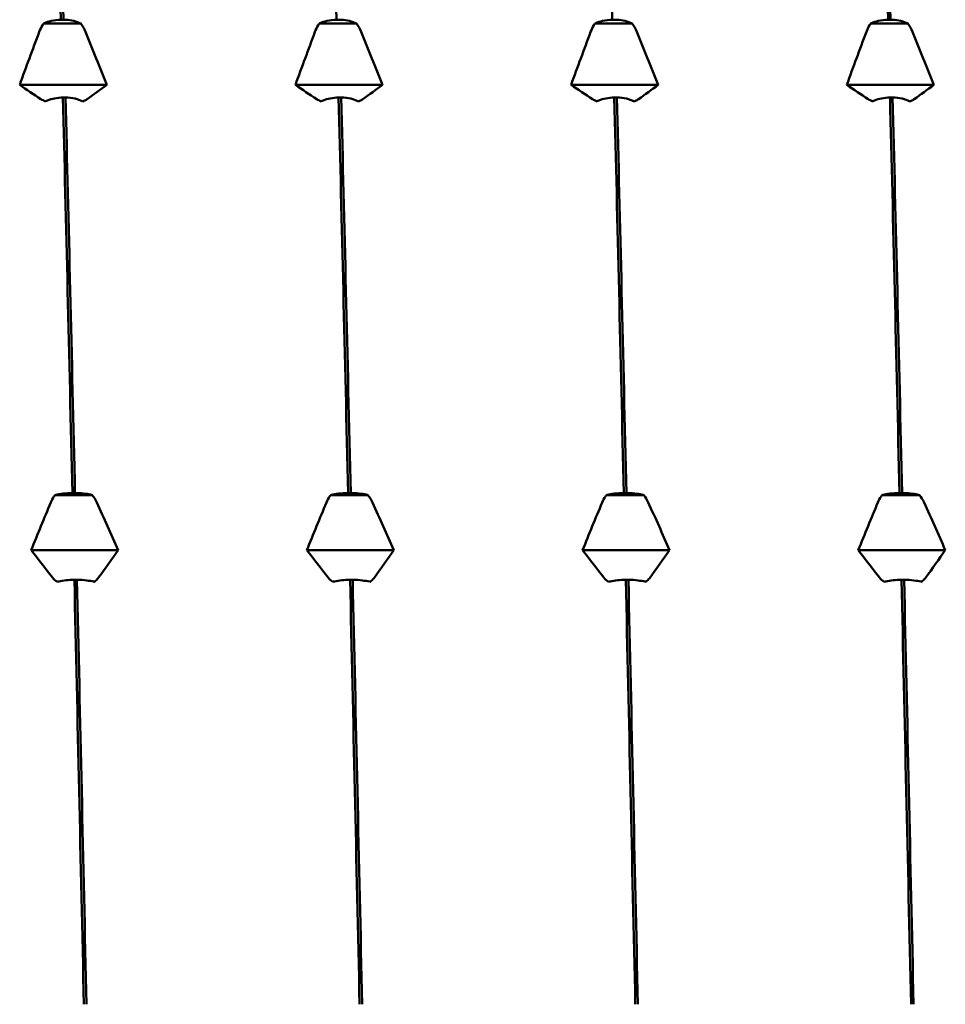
# Model space of a CAD drawing. Header units: millimetres. Extents: x 41 to 192, y 95 to 246.
# Tile 18 of 22: x 115 to 121, y 204 to 210. Entities that reach past the tile are written whole.
import ezdxf

# ---------------------------------------------------------------- set-up
doc = ezdxf.new("R2010")
doc.units = ezdxf.units.MM
doc.layers.add('Видимый контур (ГОСТ)', color=7, linetype='Continuous', lineweight=50)

msp = doc.modelspace()

# ---------------------------------------------------------------- linework, layer by layer
at = {"layer": 'Видимый контур (ГОСТ)'}
for p, q in [((115.2594, 210.203), (115.2764, 210.203)), ((117.0755, 210.203), (117.0925, 210.203)), ((118.8916, 210.203), (118.9086, 210.203)), ((120.7077, 210.203), (120.7247, 210.203)), ((115.3905, 210.1775), (115.1453, 210.1775)), ((117.2066, 210.1775), (116.9614, 210.1775)), ((119.0227, 210.1775), (118.7775, 210.1775)), ((120.8388, 210.1775), (120.5936, 210.1775)), ((115.5611, 209.7735), (114.9879, 209.7735)), ((117.3772, 209.7735), (116.804, 209.7735)), ((119.1933, 209.7735), (118.6201, 209.7735)), ((121.0094, 209.7735), (120.4362, 209.7735)), ((115.2895, 209.6907), (115.2725, 209.6907)), ((117.1056, 209.6907), (117.0886, 209.6907)), ((118.9217, 209.6907), (118.9047, 209.6907)), ((120.7378, 209.6907), (120.7208, 209.6907)), ((115.4661, 207.0727), (115.221, 207.0727)), ((115.3351, 207.0859), (115.3521, 207.0859)), ((117.2822, 207.0727), (117.0371, 207.0727)), ((117.1512, 207.0859), (117.1682, 207.0859)), ((119.0983, 207.0727), (118.8532, 207.0727)), ((118.9673, 207.0859), (118.9843, 207.0859)), ((120.9144, 207.0727), (120.6693, 207.0727)), ((120.7834, 207.0859), (120.8004, 207.0859)), ((115.6368, 206.7105), (115.0635, 206.7105)), ((117.4529, 206.7105), (116.8796, 206.7105)), ((119.269, 206.7105), (118.6957, 206.7105)), ((121.0851, 206.7105), (120.5118, 206.7105)), ((115.3652, 206.5146), (115.3482, 206.5146)), ((117.1813, 206.5146), (117.1643, 206.5146)), ((118.9974, 206.5146), (118.9804, 206.5146)), ((120.8135, 206.5146), (120.7965, 206.5146))]:
    msp.add_line(p, q, dxfattribs=at)
for points in [[(115.1969, 212.4398), (115.2177, 211.759), (115.2386, 211.0076), (115.2594, 210.203)], [(115.2764, 210.203), (115.2556, 211.0076), (115.2347, 211.759), (115.2139, 212.4398)], [(117.013, 212.4398), (117.0338, 211.759), (117.0547, 211.0076), (117.0755, 210.203)], [(118.8291, 212.4398), (118.8499, 211.759), (118.8708, 211.0076), (118.8916, 210.203)], [(120.6452, 212.4398), (120.666, 211.759), (120.6869, 211.0076), (120.7077, 210.203)], [(120.7247, 210.203), (120.7039, 211.0076), (120.683, 211.759), (120.6622, 212.4398)], [(115.3905, 210.1775), (115.4025, 210.1615), (115.4127, 210.1432), (115.4209, 210.1231)], [(117.2066, 210.1775), (117.2186, 210.1615), (117.2288, 210.1432), (117.237, 210.1231)], [(119.0227, 210.1775), (119.0347, 210.1615), (119.0449, 210.1432), (119.0531, 210.1231)], [(120.8388, 210.1775), (120.8508, 210.1615), (120.861, 210.1432), (120.8692, 210.1231)], [(114.9879, 209.7735), (115.0304, 209.8902), (115.0733, 210.0068), (115.1167, 210.1231)], [(115.4209, 210.1231), (115.4679, 210.0068), (115.5147, 209.8902), (115.5611, 209.7735)], [(116.804, 209.7735), (116.8465, 209.8902), (116.8894, 210.0068), (116.9328, 210.1231)], [(117.237, 210.1231), (117.284, 210.0068), (117.3308, 209.8902), (117.3772, 209.7735)], [(118.6201, 209.7735), (118.6626, 209.8902), (118.7055, 210.0068), (118.7489, 210.1231)], [(119.0531, 210.1231), (119.1001, 210.0068), (119.1469, 209.8902), (119.1933, 209.7735)], [(120.4362, 209.7735), (120.4787, 209.8902), (120.5216, 210.0068), (120.565, 210.1231)], [(120.8692, 210.1231), (120.9162, 210.0068), (120.963, 209.8902), (121.0094, 209.7735)], [(115.1281, 209.6799), (115.081, 209.711), (115.0343, 209.7423), (114.9879, 209.7735)], [(115.5611, 209.7735), (115.5186, 209.7423), (115.4756, 209.711), (115.4323, 209.6799)], [(116.9442, 209.6799), (116.8971, 209.711), (116.8504, 209.7423), (116.804, 209.7735)], [(117.3772, 209.7735), (117.3347, 209.7423), (117.2917, 209.711), (117.2484, 209.6799)], [(118.7603, 209.6799), (118.7132, 209.711), (118.6665, 209.7423), (118.6201, 209.7735)], [(119.1933, 209.7735), (119.1508, 209.7423), (119.1078, 209.711), (119.0645, 209.6799)], [(120.5764, 209.6799), (120.5293, 209.711), (120.4826, 209.7423), (120.4362, 209.7735)], [(121.0094, 209.7735), (120.9669, 209.7423), (120.9239, 209.711), (120.8806, 209.6799)], [(115.2725, 209.6907), (115.2934, 208.8648), (115.3143, 207.9897), (115.3351, 207.0859)], [(115.3521, 207.0859), (115.3312, 207.9897), (115.3104, 208.8648), (115.2895, 209.6907)], [(117.0886, 209.6907), (117.1095, 208.8648), (117.1304, 207.9897), (117.1512, 207.0859)], [(117.1682, 207.0859), (117.1473, 207.9897), (117.1265, 208.8648), (117.1056, 209.6907)], [(118.9047, 209.6907), (118.9256, 208.8648), (118.9465, 207.9897), (118.9673, 207.0859)], [(118.9843, 207.0859), (118.9634, 207.9897), (118.9426, 208.8648), (118.9217, 209.6907)], [(120.7208, 209.6907), (120.7417, 208.8648), (120.7626, 207.9897), (120.7834, 207.0859)], [(120.8004, 207.0859), (120.7795, 207.9897), (120.7587, 208.8648), (120.7378, 209.6907)], [(115.1585, 209.6653), (115.1465, 209.6696), (115.1362, 209.6745), (115.1281, 209.6799)], [(116.9746, 209.6653), (116.9626, 209.6696), (116.9523, 209.6745), (116.9442, 209.6799)], [(118.7907, 209.6653), (118.7787, 209.6696), (118.7684, 209.6745), (118.7603, 209.6799)], [(120.6068, 209.6653), (120.5948, 209.6696), (120.5845, 209.6745), (120.5764, 209.6799)], [(115.4661, 207.0727), (115.4782, 207.0584), (115.4884, 207.042), (115.4965, 207.0239)], [(117.2822, 207.0727), (117.2943, 207.0584), (117.3045, 207.042), (117.3126, 207.0239)], [(119.0983, 207.0727), (119.1104, 207.0584), (119.1206, 207.042), (119.1287, 207.0239)], [(120.9144, 207.0727), (120.9265, 207.0584), (120.9367, 207.042), (120.9448, 207.0239)], [(115.0635, 206.7105), (115.1061, 206.8152), (115.149, 206.9197), (115.1923, 207.0239)], [(115.4965, 207.0239), (115.5436, 206.9197), (115.5904, 206.8152), (115.6368, 206.7105)], [(116.8796, 206.7105), (116.9222, 206.8152), (116.9651, 206.9197), (117.0084, 207.0239)], [(117.3126, 207.0239), (117.3597, 206.9197), (117.4065, 206.8152), (117.4529, 206.7105)], [(118.6957, 206.7105), (118.7383, 206.8152), (118.7812, 206.9197), (118.8245, 207.0239)], [(119.1287, 207.0239), (119.1758, 206.9197), (119.2226, 206.8152), (119.269, 206.7105)], [(120.5118, 206.7105), (120.5544, 206.8152), (120.5973, 206.9197), (120.6406, 207.0239)], [(120.9448, 207.0239), (120.9919, 206.9197), (121.0387, 206.8152), (121.0851, 206.7105)], [(115.2038, 206.5296), (115.1567, 206.5898), (115.1099, 206.6501), (115.0635, 206.7105)], [(115.6368, 206.7105), (115.5942, 206.6501), (115.5513, 206.5898), (115.508, 206.5296)], [(117.0199, 206.5296), (116.9728, 206.5898), (116.926, 206.6501), (116.8796, 206.7105)], [(117.4529, 206.7105), (117.4103, 206.6501), (117.3674, 206.5898), (117.3241, 206.5296)], [(118.836, 206.5296), (118.7889, 206.5898), (118.7421, 206.6501), (118.6957, 206.7105)], [(119.269, 206.7105), (119.2264, 206.6501), (119.1835, 206.5898), (119.1402, 206.5296)], [(120.6521, 206.5296), (120.605, 206.5898), (120.5582, 206.6501), (120.5118, 206.7105)], [(121.0851, 206.7105), (121.0425, 206.6501), (120.9996, 206.5898), (120.9563, 206.5296)], [(115.2342, 206.5014), (115.2221, 206.5097), (115.2119, 206.5192), (115.2038, 206.5296)], [(115.3482, 206.5146), (115.3691, 205.5997), (115.3899, 204.6607), (115.4108, 203.7193)], [(115.4278, 203.7193), (115.4069, 204.6607), (115.386, 205.5997), (115.3652, 206.5146)], [(117.0503, 206.5014), (117.0382, 206.5097), (117.028, 206.5192), (117.0199, 206.5296)], [(117.1643, 206.5146), (117.1852, 205.5997), (117.206, 204.6607), (117.2269, 203.7193)], [(117.2439, 203.7193), (117.223, 204.6607), (117.2021, 205.5997), (117.1813, 206.5146)], [(118.8664, 206.5014), (118.8543, 206.5097), (118.8441, 206.5192), (118.836, 206.5296)], [(118.9804, 206.5146), (119.0013, 205.5997), (119.0221, 204.6607), (119.043, 203.7193)], [(119.06, 203.7193), (119.0391, 204.6607), (119.0182, 205.5997), (118.9974, 206.5146)], [(120.6825, 206.5014), (120.6704, 206.5097), (120.6602, 206.5192), (120.6521, 206.5296)], [(120.7965, 206.5146), (120.8174, 205.5997), (120.8382, 204.6607), (120.8591, 203.7193)], [(120.8761, 203.7193), (120.8552, 204.6607), (120.8343, 205.5997), (120.8135, 206.5146)]]:
    msp.add_open_spline(points, degree=3, dxfattribs=at)
for points, knots in [([(115.1453, 210.1775), (115.1466, 210.1782), (115.1479, 210.1788), (115.1628, 210.1859), (115.1784, 210.1912), (115.2155, 210.1998), (115.2373, 210.2025), (115.2594, 210.203)], [-0.01282665, -0.01282665, -0.01282665, -0.01282665, -0.01227145, -0.01227145, -0.00665799, -0.00665799, 0, 0, 0, 0]), ([(115.2764, 210.203), (115.2951, 210.2026), (115.3135, 210.2006), (115.3484, 210.1938), (115.3645, 210.189), (115.3829, 210.1812), (115.3868, 210.1794), (115.3905, 210.1775)], [-0.01787911, -0.01787911, -0.01787911, -0.01787911, -0.01226751, -0.01226751, -0.00665623, -0.00665623, -0.00506216, -0.00506216, -0.00506216, -0.00506216]), ([(116.9614, 210.1775), (116.9627, 210.1782), (116.964, 210.1788), (116.9789, 210.1859), (116.9945, 210.1912), (117.0316, 210.1998), (117.0534, 210.2025), (117.0755, 210.203)], [-0.01282665, -0.01282665, -0.01282665, -0.01282665, -0.01227145, -0.01227145, -0.00665799, -0.00665799, 0, 0, 0, 0]), ([(117.0925, 210.203), (117.1112, 210.2026), (117.1296, 210.2006), (117.1645, 210.1938), (117.1806, 210.189), (117.199, 210.1812), (117.2029, 210.1794), (117.2066, 210.1775)], [-0.01787911, -0.01787911, -0.01787911, -0.01787911, -0.01226751, -0.01226751, -0.00665623, -0.00665623, -0.00506216, -0.00506216, -0.00506216, -0.00506216]), ([(118.7775, 210.1775), (118.7788, 210.1782), (118.7801, 210.1788), (118.795, 210.1859), (118.8106, 210.1912), (118.8477, 210.1998), (118.8695, 210.2025), (118.8916, 210.203)], [-0.01282665, -0.01282665, -0.01282665, -0.01282665, -0.01227145, -0.01227145, -0.00665799, -0.00665799, 0, 0, 0, 0]), ([(118.9086, 210.203), (118.9273, 210.2026), (118.9457, 210.2006), (118.9806, 210.1938), (118.9967, 210.189), (119.0151, 210.1812), (119.019, 210.1794), (119.0227, 210.1775)], [-0.01787911, -0.01787911, -0.01787911, -0.01787911, -0.01226751, -0.01226751, -0.00665623, -0.00665623, -0.00506216, -0.00506216, -0.00506216, -0.00506216]), ([(120.5936, 210.1775), (120.5949, 210.1782), (120.5962, 210.1788), (120.6111, 210.1859), (120.6267, 210.1912), (120.6638, 210.1998), (120.6856, 210.2025), (120.7077, 210.203)], [-0.01282665, -0.01282665, -0.01282665, -0.01282665, -0.01227145, -0.01227145, -0.00665799, -0.00665799, 0, 0, 0, 0]), ([(120.7247, 210.203), (120.7434, 210.2026), (120.7618, 210.2006), (120.7967, 210.1938), (120.8128, 210.189), (120.8312, 210.1812), (120.8351, 210.1794), (120.8388, 210.1775)], [-0.01787911, -0.01787911, -0.01787911, -0.01787911, -0.01226751, -0.01226751, -0.00665623, -0.00665623, -0.00506216, -0.00506216, -0.00506216, -0.00506216]), ([(115.1167, 210.1231), (115.1223, 210.1381), (115.1293, 210.1527), (115.1402, 210.1702), (115.1427, 210.1739), (115.1453, 210.1775)], [-0.020105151, -0.020105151, -0.020105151, -0.020105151, -0.01516841, -0.01516841, -0.013799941, -0.013799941, -0.013799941, -0.013799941]), ([(116.9328, 210.1231), (116.9384, 210.1381), (116.9454, 210.1527), (116.9563, 210.1702), (116.9588, 210.1739), (116.9614, 210.1775)], [-0.020105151, -0.020105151, -0.020105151, -0.020105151, -0.01516841, -0.01516841, -0.013799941, -0.013799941, -0.013799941, -0.013799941]), ([(118.7489, 210.1231), (118.7545, 210.1381), (118.7615, 210.1527), (118.7724, 210.1702), (118.7749, 210.1739), (118.7775, 210.1775)], [-0.020105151, -0.020105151, -0.020105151, -0.020105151, -0.01516841, -0.01516841, -0.013799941, -0.013799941, -0.013799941, -0.013799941]), ([(120.565, 210.1231), (120.5706, 210.1381), (120.5776, 210.1527), (120.5885, 210.1702), (120.591, 210.1739), (120.5936, 210.1775)], [-0.020105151, -0.020105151, -0.020105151, -0.020105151, -0.01516841, -0.01516841, -0.013799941, -0.013799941, -0.013799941, -0.013799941]), ([(115.2725, 209.6907), (115.2539, 209.6903), (115.2354, 209.6884), (115.2006, 209.6816), (115.1844, 209.6767), (115.1661, 209.669), (115.1622, 209.6672), (115.1585, 209.6653)], [-0.01787911, -0.01787911, -0.01787911, -0.01787911, -0.01226751, -0.01226751, -0.00665623, -0.00665623, -0.00506216, -0.00506216, -0.00506216, -0.00506216]), ([(115.4036, 209.6653), (115.4023, 209.6659), (115.401, 209.6666), (115.3861, 209.6737), (115.3706, 209.679), (115.3335, 209.6876), (115.3117, 209.6903), (115.2895, 209.6907)], [-0.01282665, -0.01282665, -0.01282665, -0.01282665, -0.01227145, -0.01227145, -0.00665799, -0.00665799, 0, 0, 0, 0]), ([(117.0886, 209.6907), (117.07, 209.6903), (117.0515, 209.6884), (117.0167, 209.6816), (117.0005, 209.6767), (116.9822, 209.669), (116.9783, 209.6672), (116.9746, 209.6653)], [-0.01787911, -0.01787911, -0.01787911, -0.01787911, -0.01226751, -0.01226751, -0.00665623, -0.00665623, -0.00506216, -0.00506216, -0.00506216, -0.00506216]), ([(117.2197, 209.6653), (117.2184, 209.6659), (117.2171, 209.6666), (117.2022, 209.6737), (117.1867, 209.679), (117.1496, 209.6876), (117.1278, 209.6903), (117.1056, 209.6907)], [-0.01282665, -0.01282665, -0.01282665, -0.01282665, -0.01227145, -0.01227145, -0.00665799, -0.00665799, 0, 0, 0, 0]), ([(118.9047, 209.6907), (118.8861, 209.6903), (118.8676, 209.6884), (118.8328, 209.6816), (118.8166, 209.6767), (118.7983, 209.669), (118.7944, 209.6672), (118.7907, 209.6653)], [-0.01787911, -0.01787911, -0.01787911, -0.01787911, -0.01226751, -0.01226751, -0.00665623, -0.00665623, -0.00506216, -0.00506216, -0.00506216, -0.00506216]), ([(119.0358, 209.6653), (119.0345, 209.6659), (119.0332, 209.6666), (119.0183, 209.6737), (119.0028, 209.679), (118.9657, 209.6876), (118.9439, 209.6903), (118.9217, 209.6907)], [-0.01282665, -0.01282665, -0.01282665, -0.01282665, -0.01227145, -0.01227145, -0.00665799, -0.00665799, 0, 0, 0, 0]), ([(120.7208, 209.6907), (120.7022, 209.6903), (120.6837, 209.6884), (120.6489, 209.6816), (120.6327, 209.6767), (120.6144, 209.669), (120.6105, 209.6672), (120.6068, 209.6653)], [-0.01787911, -0.01787911, -0.01787911, -0.01787911, -0.01226751, -0.01226751, -0.00665623, -0.00665623, -0.00506216, -0.00506216, -0.00506216, -0.00506216]), ([(120.8519, 209.6653), (120.8506, 209.6659), (120.8493, 209.6666), (120.8344, 209.6737), (120.8189, 209.679), (120.7818, 209.6876), (120.76, 209.6903), (120.7378, 209.6907)], [-0.01282665, -0.01282665, -0.01282665, -0.01282665, -0.01227145, -0.01227145, -0.00665799, -0.00665799, 0, 0, 0, 0]), ([(115.4323, 209.6799), (115.4267, 209.6758), (115.4197, 209.6719), (115.4087, 209.6673), (115.4062, 209.6663), (115.4036, 209.6653)], [-0.020105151, -0.020105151, -0.020105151, -0.020105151, -0.01516841, -0.01516841, -0.013799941, -0.013799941, -0.013799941, -0.013799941]), ([(117.2484, 209.6799), (117.2428, 209.6758), (117.2358, 209.6719), (117.2248, 209.6673), (117.2223, 209.6663), (117.2197, 209.6653)], [-0.020105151, -0.020105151, -0.020105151, -0.020105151, -0.01516841, -0.01516841, -0.013799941, -0.013799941, -0.013799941, -0.013799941]), ([(119.0645, 209.6799), (119.0589, 209.6758), (119.0519, 209.6719), (119.0409, 209.6673), (119.0384, 209.6663), (119.0358, 209.6653)], [-0.020105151, -0.020105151, -0.020105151, -0.020105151, -0.01516841, -0.01516841, -0.013799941, -0.013799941, -0.013799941, -0.013799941]), ([(120.8806, 209.6799), (120.875, 209.6758), (120.868, 209.6719), (120.857, 209.6673), (120.8545, 209.6663), (120.8519, 209.6653)], [-0.020105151, -0.020105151, -0.020105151, -0.020105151, -0.01516841, -0.01516841, -0.013799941, -0.013799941, -0.013799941, -0.013799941]), ([(115.1923, 207.0239), (115.1979, 207.0374), (115.205, 207.0505), (115.2159, 207.0661), (115.2184, 207.0695), (115.221, 207.0727)], [-0.020105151, -0.020105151, -0.020105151, -0.020105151, -0.01516841, -0.01516841, -0.013799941, -0.013799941, -0.013799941, -0.013799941]), ([(115.221, 207.0727), (115.2223, 207.0731), (115.2236, 207.0734), (115.2385, 207.0771), (115.2541, 207.0798), (115.2912, 207.0843), (115.3129, 207.0857), (115.3351, 207.0859)], [-0.01282665, -0.01282665, -0.01282665, -0.01282665, -0.01227145, -0.01227145, -0.00665799, -0.00665799, 0, 0, 0, 0]), ([(115.3521, 207.0859), (115.3708, 207.0857), (115.3892, 207.0847), (115.424, 207.0812), (115.4402, 207.0787), (115.4586, 207.0746), (115.4624, 207.0737), (115.4661, 207.0727)], [-0.01787911, -0.01787911, -0.01787911, -0.01787911, -0.01226751, -0.01226751, -0.00665623, -0.00665623, -0.00506216, -0.00506216, -0.00506216, -0.00506216]), ([(117.0084, 207.0239), (117.014, 207.0374), (117.0211, 207.0505), (117.032, 207.0661), (117.0345, 207.0695), (117.0371, 207.0727)], [-0.020105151, -0.020105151, -0.020105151, -0.020105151, -0.01516841, -0.01516841, -0.013799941, -0.013799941, -0.013799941, -0.013799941]), ([(117.0371, 207.0727), (117.0384, 207.0731), (117.0397, 207.0734), (117.0546, 207.0771), (117.0702, 207.0798), (117.1073, 207.0843), (117.129, 207.0857), (117.1512, 207.0859)], [-0.01282665, -0.01282665, -0.01282665, -0.01282665, -0.01227145, -0.01227145, -0.00665799, -0.00665799, 0, 0, 0, 0]), ([(117.1682, 207.0859), (117.1869, 207.0857), (117.2053, 207.0847), (117.2401, 207.0812), (117.2563, 207.0787), (117.2747, 207.0746), (117.2785, 207.0737), (117.2822, 207.0727)], [-0.01787911, -0.01787911, -0.01787911, -0.01787911, -0.01226751, -0.01226751, -0.00665623, -0.00665623, -0.00506216, -0.00506216, -0.00506216, -0.00506216]), ([(118.8245, 207.0239), (118.8301, 207.0374), (118.8372, 207.0505), (118.8481, 207.0661), (118.8506, 207.0695), (118.8532, 207.0727)], [-0.020105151, -0.020105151, -0.020105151, -0.020105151, -0.01516841, -0.01516841, -0.013799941, -0.013799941, -0.013799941, -0.013799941]), ([(118.8532, 207.0727), (118.8545, 207.0731), (118.8558, 207.0734), (118.8707, 207.0771), (118.8863, 207.0798), (118.9234, 207.0843), (118.9451, 207.0857), (118.9673, 207.0859)], [-0.01282665, -0.01282665, -0.01282665, -0.01282665, -0.01227145, -0.01227145, -0.00665799, -0.00665799, 0, 0, 0, 0]), ([(118.9843, 207.0859), (119.003, 207.0857), (119.0214, 207.0847), (119.0562, 207.0812), (119.0724, 207.0787), (119.0908, 207.0746), (119.0946, 207.0737), (119.0983, 207.0727)], [-0.01787911, -0.01787911, -0.01787911, -0.01787911, -0.01226751, -0.01226751, -0.00665623, -0.00665623, -0.00506216, -0.00506216, -0.00506216, -0.00506216]), ([(120.6406, 207.0239), (120.6462, 207.0374), (120.6533, 207.0505), (120.6642, 207.0661), (120.6667, 207.0695), (120.6693, 207.0727)], [-0.020105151, -0.020105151, -0.020105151, -0.020105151, -0.01516841, -0.01516841, -0.013799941, -0.013799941, -0.013799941, -0.013799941]), ([(120.6693, 207.0727), (120.6706, 207.0731), (120.6719, 207.0734), (120.6868, 207.0771), (120.7024, 207.0798), (120.7395, 207.0843), (120.7612, 207.0857), (120.7834, 207.0859)], [-0.01282665, -0.01282665, -0.01282665, -0.01282665, -0.01227145, -0.01227145, -0.00665799, -0.00665799, 0, 0, 0, 0]), ([(120.8004, 207.0859), (120.8191, 207.0857), (120.8375, 207.0847), (120.8723, 207.0812), (120.8885, 207.0787), (120.9069, 207.0746), (120.9107, 207.0737), (120.9144, 207.0727)], [-0.01787911, -0.01787911, -0.01787911, -0.01787911, -0.01226751, -0.01226751, -0.00665623, -0.00665623, -0.00506216, -0.00506216, -0.00506216, -0.00506216]), ([(115.3482, 206.5146), (115.3295, 206.5144), (115.3111, 206.5134), (115.2763, 206.5098), (115.2601, 206.5073), (115.2418, 206.5033), (115.2379, 206.5024), (115.2342, 206.5014)], [-0.01787911, -0.01787911, -0.01787911, -0.01787911, -0.01226751, -0.01226751, -0.00665623, -0.00665623, -0.00506216, -0.00506216, -0.00506216, -0.00506216]), ([(115.4793, 206.5014), (115.478, 206.5018), (115.4767, 206.5021), (115.4618, 206.5058), (115.4462, 206.5085), (115.4091, 206.513), (115.3874, 206.5143), (115.3652, 206.5146)], [-0.01282665, -0.01282665, -0.01282665, -0.01282665, -0.01227145, -0.01227145, -0.00665799, -0.00665799, 0, 0, 0, 0]), ([(115.508, 206.5296), (115.5024, 206.5218), (115.4953, 206.5143), (115.4844, 206.5052), (115.4819, 206.5033), (115.4793, 206.5014)], [-0.020105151, -0.020105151, -0.020105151, -0.020105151, -0.01516841, -0.01516841, -0.013799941, -0.013799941, -0.013799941, -0.013799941]), ([(117.1643, 206.5146), (117.1456, 206.5144), (117.1272, 206.5134), (117.0924, 206.5098), (117.0762, 206.5073), (117.0579, 206.5033), (117.054, 206.5024), (117.0503, 206.5014)], [-0.01787911, -0.01787911, -0.01787911, -0.01787911, -0.01226751, -0.01226751, -0.00665623, -0.00665623, -0.00506216, -0.00506216, -0.00506216, -0.00506216]), ([(117.2954, 206.5014), (117.2941, 206.5018), (117.2928, 206.5021), (117.2779, 206.5058), (117.2623, 206.5085), (117.2252, 206.513), (117.2035, 206.5143), (117.1813, 206.5146)], [-0.01282665, -0.01282665, -0.01282665, -0.01282665, -0.01227145, -0.01227145, -0.00665799, -0.00665799, 0, 0, 0, 0]), ([(117.3241, 206.5296), (117.3185, 206.5218), (117.3114, 206.5143), (117.3005, 206.5052), (117.298, 206.5033), (117.2954, 206.5014)], [-0.020105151, -0.020105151, -0.020105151, -0.020105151, -0.01516841, -0.01516841, -0.013799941, -0.013799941, -0.013799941, -0.013799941]), ([(118.9804, 206.5146), (118.9617, 206.5144), (118.9433, 206.5134), (118.9085, 206.5098), (118.8923, 206.5073), (118.874, 206.5033), (118.8701, 206.5024), (118.8664, 206.5014)], [-0.01787911, -0.01787911, -0.01787911, -0.01787911, -0.01226751, -0.01226751, -0.00665623, -0.00665623, -0.00506216, -0.00506216, -0.00506216, -0.00506216]), ([(119.1115, 206.5014), (119.1102, 206.5018), (119.1089, 206.5021), (119.094, 206.5058), (119.0784, 206.5085), (119.0413, 206.513), (119.0196, 206.5143), (118.9974, 206.5146)], [-0.01282665, -0.01282665, -0.01282665, -0.01282665, -0.01227145, -0.01227145, -0.00665799, -0.00665799, 0, 0, 0, 0]), ([(119.1402, 206.5296), (119.1346, 206.5218), (119.1275, 206.5143), (119.1166, 206.5052), (119.1141, 206.5033), (119.1115, 206.5014)], [-0.020105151, -0.020105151, -0.020105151, -0.020105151, -0.01516841, -0.01516841, -0.013799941, -0.013799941, -0.013799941, -0.013799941]), ([(120.7965, 206.5146), (120.7778, 206.5144), (120.7594, 206.5134), (120.7246, 206.5098), (120.7084, 206.5073), (120.6901, 206.5033), (120.6862, 206.5024), (120.6825, 206.5014)], [-0.01787911, -0.01787911, -0.01787911, -0.01787911, -0.01226751, -0.01226751, -0.00665623, -0.00665623, -0.00506216, -0.00506216, -0.00506216, -0.00506216]), ([(120.9276, 206.5014), (120.9263, 206.5018), (120.925, 206.5021), (120.9101, 206.5058), (120.8945, 206.5085), (120.8574, 206.513), (120.8357, 206.5143), (120.8135, 206.5146)], [-0.01282665, -0.01282665, -0.01282665, -0.01282665, -0.01227145, -0.01227145, -0.00665799, -0.00665799, 0, 0, 0, 0]), ([(120.9563, 206.5296), (120.9507, 206.5218), (120.9436, 206.5143), (120.9327, 206.5052), (120.9302, 206.5033), (120.9276, 206.5014)], [-0.020105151, -0.020105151, -0.020105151, -0.020105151, -0.01516841, -0.01516841, -0.013799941, -0.013799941, -0.013799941, -0.013799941])]:
    msp.add_open_spline(points, degree=3, knots=knots, dxfattribs=at)

doc.saveas('drawing.dxf')
